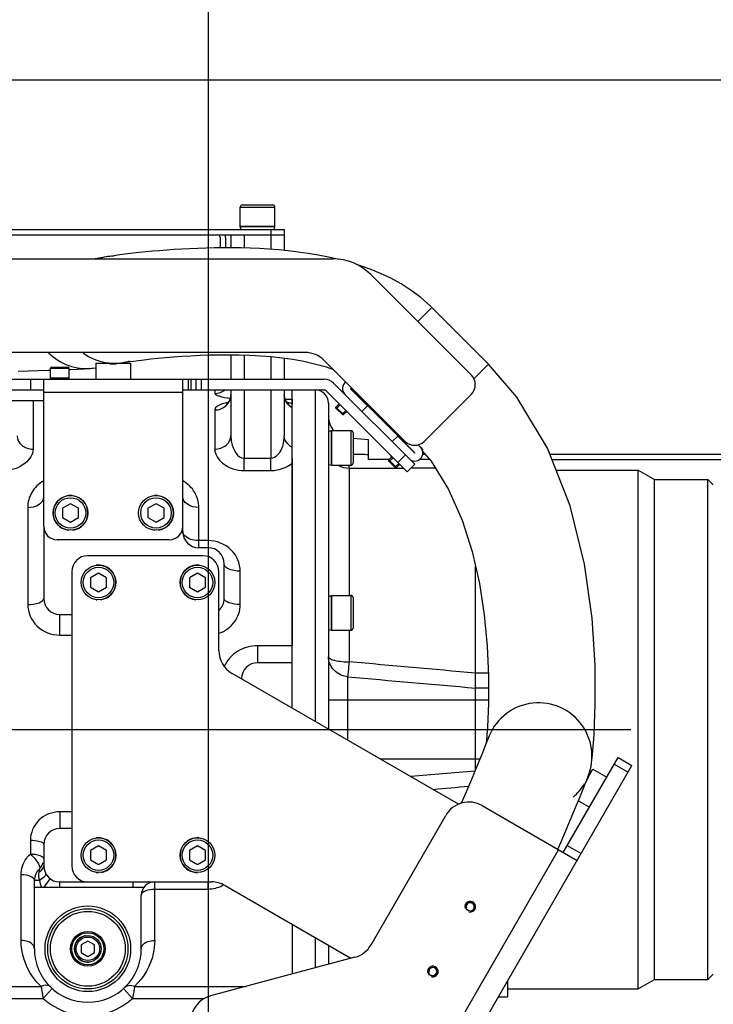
# Model space of a CAD drawing. Header units: millimetres. Extents: x 0 to 11890, y 0 to 8410.
# Tile 94 of 103: x 7365 to 7624, y 6844 to 7213. Entities that reach past the tile are written whole.
import ezdxf

# ---------------------------------------------------------------- set-up
doc = ezdxf.new("R2010")
doc.units = ezdxf.units.MM
doc.header["$LTSCALE"] = 653.95
doc.linetypes.add('CENTER', pattern=[0.6, 0.375, -0.075, 0.075, -0.075])
doc.layers.get('0').update_dxf_attribs({"linetype": 'CONTINUOUS'})
for name, color, linetype in [('304103000002DXF_CONTINUOUS_LINE', 7, 'CONTINUOUS'), ('304103000008_DXF_AXIS', 7, 'CONTINUOUS'), ('304103000008DXF_CONTINUOUS_LINE', 7, 'CONTINUOUS'), ('304103000009DXF_CONTINUOUS_LINE', 7, 'CONTINUOUS'), ('304104000040DXF_CONTINUOUS_LINE', 7, 'CONTINUOUS'), ('304104000045DXF_CONTINUOUS_LINE', 7, 'CONTINUOUS'), ('304105000021DXF_CONTINUOUS_LINE', 7, 'CONTINUOUS'), ('304105000043DXF_CONTINUOUS_LINE', 7, 'CONTINUOUS'), ('304105000044DXF_CONTINUOUS_LINE', 7, 'CONTINUOUS'), ('304105000045DXF_CONTINUOUS_LINE', 7, 'CONTINUOUS'), ('304105000047DXF_CONTINUOUS_LINE', 7, 'CONTINUOUS'), ('304105000048DXF_CONTINUOUS_LINE', 7, 'CONTINUOUS'), ('501023000016DXF_CONTINUOUS_LINE', 7, 'CONTINUOUS'), ('501023000020DXF_CONTINUOUS_LINE', 7, 'CONTINUOUS'), ('501023000044DXF_CONTINUOUS_LINE', 7, 'CONTINUOUS'), ('501023000047DXF_CONTINUOUS_LINE', 7, 'CONTINUOUS'), ('501023000231DXF_CONTINUOUS_LINE', 7, 'CONTINUOUS'), ('501025000001DXF_CONTINUOUS_LINE', 7, 'CONTINUOUS'), ('504001000007DXF_CONTINUOUS_LINE', 7, 'CONTINUOUS'), ('604006000001DXF_CONTINUOUS_LINE', 7, 'CONTINUOUS'), ('604006000004DXF_CONTINUOUS_LINE', 7, 'CONTINUOUS'), ('604006000006DXF_CONTINUOUS_LINE', 7, 'CONTINUOUS'), ('R50-1TANHUANDXF_CONTINUOUS_LINE', 7, 'CONTINUOUS'), ('运动范围_DXF_BALLOON', 7, 'CONTINUOUS'), ('运动范围_DXF_DIMENSION', 7, 'CONTINUOUS')]:
    doc.layers.add(name, color=color, linetype=linetype)
doc.styles.get("Standard").update_dxf_attribs({"font": 'txt', "width": 0.7})
doc.dimstyles.new('DIMSTYLE_1', dxfattribs={"dimtxt": 100, "dimasz": 60, "dimexe": 2, "dimexo": 0.2, "dimgap": 2.5, "dimtad": 0, "dimtih": 1, "dimtoh": 1, "dimdec": 1, "dimdsep": 46, "dimtxsty": 'Standard', "dimblk": '_FILLED', "dimblk1": '_FILLED', "dimblk2": '_FILLED', "dimcen": 0.09, "dimclrt": 5, "dimazin": 2, "dimtp": 0.1, "dimtm": 0.1, "dimtfac": 1, "dimtdec": 1, "dimtofl": 0, "dimtmove": 0, "dimatfit": 3, "dimldrblk": '_FILLED', "dimfxl": 0, "dimtolj": 1, "dimarcsym": 0})
doc.dimstyles.new('DIMSTYLE_4', dxfattribs={"dimtxt": 100, "dimasz": 60, "dimexe": 2, "dimexo": 0.2, "dimgap": 2.5, "dimtad": 1, "dimdsep": 46, "dimtxsty": 'Standard', "dimblk": '_FILLED', "dimblk1": '_FILLED', "dimblk2": '_FILLED', "dimcen": 0.09, "dimclrt": 5, "dimazin": 2, "dimtp": 0.01, "dimtm": 0.01, "dimtfac": 1, "dimtofl": 0, "dimtmove": 0, "dimatfit": 3, "dimldrblk": '_FILLED', "dimfxl": 0, "dimtolj": 1, "dimarcsym": 0})
doc.dimstyles.new('DIMSTYLE_7', dxfattribs={"dimtxt": 100, "dimasz": 60, "dimexe": 2, "dimexo": 0.2, "dimgap": 2.5, "dimtad": 0, "dimtih": 1, "dimtoh": 1, "dimdec": 1, "dimdsep": 46, "dimtxsty": 'Standard', "dimblk": '_FILLED', "dimblk1": '_FILLED', "dimblk2": '_FILLED', "dimcen": 0.09, "dimclrt": 5, "dimazin": 2, "dimtp": 0.01, "dimtm": 0.01, "dimtfac": 1, "dimtofl": 0, "dimtmove": 0, "dimatfit": 3, "dimldrblk": '_FILLED', "dimfxl": 0, "dimtolj": 1, "dimarcsym": 0})

# ---------------------------------------------------------------- blocks, each defined once
blk = doc.blocks.new('*D18')
at = {"layer": '运动范围_DXF_DIMENSION', "color": 2, "linetype": 'Continuous', "transparency": 16777216}
blk.add_line((7257.5, 7734.59), (9194.47, 7734.59), dxfattribs=at)
blk = doc.blocks.new('_FILLED')
at = {"color": 0, "linetype": 'ByBlock'}
blk.add_solid([(0, 0), (-1, 0.1167), (-1, -0.1167)], dxfattribs=at)
blk = doc.blocks.new('*D19')
at = {"layer": '运动范围_DXF_DIMENSION', "color": 2, "linetype": 'Continuous', "transparency": 16777216}
for p, q in [((7257.5, 7734.59), (9802.48, 7734.59)), ((9782.48, 7734.59), (9782.48, 5994.44)), ((9782.48, 4254.29), (9782.48, 5994.44)), ((7872.68, 4254.29), (9802.48, 4254.29))]:
    blk.add_line(p, q, dxfattribs=at)
at = {"layer": '运动范围_DXF_DIMENSION', "color": 2, "linetype": 'Continuous', "transparency": 16777216, "xscale": 60, "yscale": 60, "zscale": 60}
for p, rotation in [((9782.48, 7734.59), 90), ((9782.48, 4254.29), 270)]:
    blk.add_blockref('_FILLED', p, dxfattribs=dict(at, rotation=rotation))
blk = doc.blocks.new('*D23')
at = {"layer": '运动范围_DXF_DIMENSION', "color": 2, "linetype": 'Continuous', "transparency": 16777216}
for p, q in [((7255.32, 6894.23), (7255.32, 7210.21)), ((8230.32, 7091.8), (8230.32, 7210.21)), ((7255.32, 7190.21), (7742.82, 7190.21)), ((8230.32, 7190.21), (7742.82, 7190.21))]:
    blk.add_line(p, q, dxfattribs=at)
at = {"layer": '运动范围_DXF_DIMENSION', "color": 2, "linetype": 'Continuous', "transparency": 16777216, "xscale": 60, "yscale": 60, "zscale": 60, "rotation": 180}
blk.add_blockref('_FILLED', (7255.32, 7190.21), dxfattribs=at)
at = {"layer": '运动范围_DXF_DIMENSION', "color": 2, "linetype": 'Continuous', "transparency": 16777216, "xscale": 60, "yscale": 60, "zscale": 60}
blk.add_blockref('_FILLED', (8230.32, 7190.21), dxfattribs=at)
blk = doc.blocks.new('*D38')
at = {"layer": '运动范围_DXF_BALLOON', "color": 2, "linetype": 'Continuous', "transparency": 16777216}
for p, q in [((7550.19, 7623.04), (7550.19, 7814.98)), ((7435.5, 7478.04), (7550.19, 7623.04)), ((7435.5, 5534.64), (7435.5, 7478.04))]:
    blk.add_line(p, q, dxfattribs=at)

msp = doc.modelspace()

# ---------------------------------------------------------------- linework, layer by layer
at = {"color": 2, "linetype": 'Continuous'}
msp.add_arc((7255.496, 5867.233), 1867.359, 315.002639, 180, dxfattribs=at)
at = {"layer": '304103000002DXF_CONTINUOUS_LINE', "color": 7, "linetype": 'Continuous'}
msp.add_arc((7255.316, 6737.233), 125, 18.76944, 185.8993, dxfattribs=at)
at = {"layer": '304103000008_DXF_AXIS', "color": 7, "linetype": 'CENTER'}
msp.add_line((6955.886, 6947.233), (8496.581, 6947.233), dxfattribs=at)
at = {"layer": '304103000008DXF_CONTINUOUS_LINE', "color": 7, "linetype": 'Continuous'}
for p, q in [((7443.816, 7132.233), (7443.816, 7127.391)), ((7448.816, 7132.233), (7463.816, 7132.233)), ((7463.816, 7132.233), (7463.816, 7126.395)), ((7443.816, 7087.389), (7443.816, 7078.233)), ((7463.816, 7086.141), (7463.816, 7078.233)), ((7443.816, 7074.233), (7443.816, 7057.069)), ((7463.816, 7074.233), (7463.816, 7057.069)), ((7466.816, 6955.185), (7466.816, 7074.233)), ((7373.816, 7023.233), (7373.816, 6996.233)), ((7425.816, 7021.233), (7425.816, 7023.233)), ((7435.316, 7015.233), (7431.816, 7015.233)), ((7441.316, 6996.233), (7441.316, 7009.233)), ((7379.816, 6990.233), (7384.316, 6990.233)), ((7466.816, 6972.233), (7453.816, 6972.233)), ((7384.316, 6910.233), (7379.816, 6910.233)), ((7373.816, 6904.233), (7373.816, 6896.233)), ((7370.316, 6865.233), (7370.316, 6890.789)), ((7379.816, 6890.233), (7390.316, 6890.233)), ((7370.316, 6888.233), (7411.316, 6888.233)), ((7410.316, 6865.233), (7410.316, 6885.233)), ((7466.816, 6874.356), (7466.816, 6855.809))]:
    msp.add_line(p, q, dxfattribs=at)
at = {"layer": '304103000008DXF_CONTINUOUS_LINE', "color": 9, "linetype": 'Continuous'}
for p, q in [((7448.816, 7132.233), (7448.816, 7127.31)), ((7458.816, 7132.233), (7458.816, 7126.826)), ((7448.817, 7087.286), (7448.817, 7078.233)), ((7458.817, 7086.696), (7458.817, 7078.233)), ((7437.816, 7074.233), (7437.816, 7072.93)), ((7448.817, 7074.233), (7448.817, 7048.688)), ((7458.817, 7074.233), (7458.817, 7048.688)), ((7369.816, 7070.233), (7369.816, 7052.115)), ((7464.172, 7070.735), (7466.816, 7070.735)), ((7437.816, 7066.743), (7437.816, 7052.115)), ((7448.816, 7044.111), (7448.816, 7048.688)), ((7448.817, 7048.688), (7458.817, 7048.688)), ((7458.816, 7044.111), (7458.816, 7048.688)), ((7448.816, 7044.111), (7458.816, 7044.111)), ((7367.816, 7030.308), (7367.816, 6994.023)), ((7431.816, 7015.233), (7431.816, 7030.308)), ((7435.316, 7017.895), (7431.816, 7017.895)), ((7435.316, 7017.895), (7435.316, 7015.233)), ((7447.316, 6994.023), (7447.316, 7006.436)), ((7379.816, 6982.564), (7379.816, 6990.233)), ((7379.816, 6982.564), (7384.316, 6982.564)), ((7453.816, 6978.535), (7453.816, 6972.233)), ((7466.816, 6978.535), (7453.816, 6978.535)), ((7379.816, 6916.445), (7379.816, 6910.233)), ((7384.316, 6916.445), (7379.816, 6916.445)), ((7368.816, 6905.862), (7368.817, 6900.669)), ((7365.316, 6868.339), (7365.316, 6892.927)), ((7372.17, 6890.789), (7370.316, 6890.789)), ((7373.957, 6888.233), (7376.271, 6891.393)), ((7379.816, 6888.233), (7379.816, 6890.233)), ((7407.316, 6888.233), (7407.316, 6890.233)), ((7415.316, 6868.339), (7415.316, 6890.233)), ((7435.316, 6887.582), (7435.316, 6890.233)), ((7415.316, 6887.582), (7435.316, 6887.582)), ((7357.315, 6851.173), (7372.804, 6851.173)), ((7376.951, 6850.355), (7373.61, 6846.635)), ((7403.682, 6850.355), (7407.023, 6846.635)), ((7407.828, 6851.173), (7449.52, 6851.174)), ((7357.316, 6846.635), (7373.61, 6846.635)), ((7407.023, 6846.635), (7433.88, 6846.635))]:
    msp.add_line(p, q, dxfattribs=at)
at = {"layer": '304103000008DXF_CONTINUOUS_LINE', "color": 7, "linetype": 'Continuous'}
for points in [[(7443.816, 7072.372), (7443.76, 7071.67), (7443.333, 7070.342), (7442.695, 7069.417), (7442.219, 7069.002), (7442.134, 7068.949)], [(7465.412, 7069.002), (7464.925, 7069.431), (7464.293, 7070.357), (7463.872, 7071.677), (7463.816, 7072.365)], [(7465.326, 7069.023), (7465.469, 7068.964), (7465.404, 7069.008)]]:
    msp.add_lwpolyline(points, dxfattribs=at)
msp.add_circle((7390.316, 6865.233), 16, dxfattribs=at)
at = {"layer": '304103000008DXF_CONTINUOUS_LINE', "color": 9, "linetype": 'Continuous'}
for centre, radius, start, end in [((7460.991, 7047.484), 22.397, 79.32185, 80.02514), ((7445.231, 6974.03), 8.214, 287.81416, 288.3494), ((7435.426, 6898.704), 11.1, 297.65893, 300.45974), ((7666.764, 6901.007), 298.154, 189.62159, 190.50734), ((7390.316, 6865.233), 25, 228.06714, 311.93286)]:
    msp.add_arc(centre, radius, start, end, dxfattribs=at)
at = {"layer": '304103000008DXF_CONTINUOUS_LINE', "color": 7, "linetype": 'Continuous'}
for centre, radius, start, end in [((7431.816, 7021.233), 6, 180, 270), ((7435.316, 7009.233), 6, 0, 90), ((7379.816, 6996.233), 6, 180, 270), ((7435.316, 6996.233), 6, 312.39834, 360), ((7453.817, 6966.233), 6.001, 90.00662, 179.99338), ((7379.816, 6904.233), 6, 90, 180), ((7368.816, 6898.835), 5, 312.98744, 344.33038), ((7376.316, 6890.789), 6, 132.98607, 180), ((7379.816, 6896.233), 6, 180, 270), ((7415.316, 6885.233), 5, 90, 180), ((7390.316, 6865.233), 20, 180, 360)]:
    msp.add_arc(centre, radius, start, end, dxfattribs=at)
at = {"layer": '304103000008DXF_CONTINUOUS_LINE', "color": 9, "linetype": 'Continuous'}
for points in [[(7437.816, 7072.93), (7439.12, 7072.93), (7440.488, 7073.396), (7441.518, 7074.195)], [(7466.816, 7067.5), (7465.142, 7068.41), (7463.825, 7070.46), (7463.816, 7072.365)], [(7466.816, 7069.095), (7466.266, 7069.258), (7465.705, 7069.386), (7465.14, 7069.493)], [(7371.987, 6893.932), (7371.791, 6892.901), (7371.857, 6891.791), (7372.17, 6890.789)], [(7372.17, 6890.789), (7372.355, 6889.92), (7372.595, 6889.059), (7372.923, 6888.233)], [(7410.316, 6885.233), (7410.316, 6885.793), (7410.801, 6886.31), (7411.271, 6886.613)], [(7435.316, 6887.582), (7437.123, 6887.581), (7438.979, 6888.034), (7440.579, 6888.872)]]:
    msp.add_open_spline(points, degree=3, dxfattribs=at)
for points, knots in [([(7437.816, 7072.93), (7437.817, 7072.726), (7438.448, 7072.294), (7440.267, 7071.656), (7442.179, 7071.306), (7443.6, 7071.121)], [0, 0, 0, 0, 0.0989968, 0.3040985, 1, 1, 1, 1]), ([(7437.816, 7066.743), (7439.331, 7066.743), (7442.438, 7067.859), (7443.811, 7070.92), (7443.816, 7072.372)], [0, 0, 0, 0, 0.5107142, 1, 1, 1, 1]), ([(7442.729, 7069.536), (7442.035, 7069.412), (7440.31, 7069.048), (7437.815, 7067.966), (7437.816, 7066.743)], [0, 0, 0, 0, 0.3655521, 1, 1, 1, 1]), ([(7363.816, 7057.07), (7363.816, 7055.763), (7365.378, 7052.943), (7368.322, 7052.115), (7369.816, 7052.115)], [0, 0, 0, 0, 0.4664291, 1, 1, 1, 1]), ([(7437.816, 7052.115), (7439.311, 7052.115), (7442.255, 7052.943), (7443.816, 7055.763), (7443.816, 7057.07)], [0, 0, 0, 0, 0.5335714, 1, 1, 1, 1]), ([(7443.816, 7057.068), (7443.816, 7056.239), (7444.109, 7053.06), (7446.293, 7048.689), (7448.817, 7048.688)], [0, 0, 0, 0, 0.2473488, 1, 1, 1, 1]), ([(7458.817, 7048.688), (7459.752, 7048.688), (7462.994, 7050.756), (7463.818, 7054.551), (7463.816, 7057.069)], [0, 0, 0, 0, 0.2708197, 1, 1, 1, 1]), ([(7466.816, 7052.788), (7466.374, 7052.999), (7464.838, 7053.93), (7463.816, 7055.771), (7463.816, 7057.078)], [0, 0, 0, 0, 0.2728702, 1, 1, 1, 1]), ([(7369.816, 7052.115), (7369.817, 7050.11), (7366.65, 7045.535), (7361.658, 7044.112), (7358.816, 7044.111)], [0, 0, 0, 0, 0.4135641, 1, 1, 1, 1]), ([(7437.816, 7052.115), (7437.816, 7050.11), (7440.984, 7045.535), (7445.975, 7044.113), (7448.816, 7044.111)], [0, 0, 0, 0, 0.4135883, 1, 1, 1, 1]), ([(7458.816, 7044.111), (7459.593, 7044.111), (7462.431, 7044.352), (7465.202, 7045.517), (7466.816, 7046.81)], [0, 0, 0, 0, 0.2728515, 1, 1, 1, 1]), ([(7373.816, 7040.232), (7371.991, 7039.226), (7368.92, 7036.307), (7367.816, 7032.232), (7367.816, 7030.308)], [0, 0, 0, 0, 0.5201505, 1, 1, 1, 1]), ([(7431.816, 7030.308), (7431.817, 7032.232), (7430.713, 7036.306), (7427.643, 7039.226), (7425.818, 7040.232)], [0, 0, 0, 0, 0.4798529, 1, 1, 1, 1]), ([(7367.816, 7030.308), (7369.282, 7030.308), (7371.921, 7030.763), (7373.816, 7033.138), (7373.816, 7034.233)], [0, 0, 0, 0, 0.5723096, 1, 1, 1, 1]), ([(7431.816, 7030.308), (7430.351, 7030.308), (7427.712, 7030.763), (7425.816, 7033.138), (7425.816, 7034.233)], [0, 0, 0, 0, 0.5723102, 1, 1, 1, 1]), ([(7431.816, 7017.895), (7431.046, 7017.895), (7428.816, 7018.06), (7425.816, 7019.627), (7425.816, 7021.233)], [0, 0, 0, 0, 0.3240392, 1, 1, 1, 1]), ([(7447.316, 7006.436), (7447.317, 7009.304), (7444.715, 7015.494), (7438.434, 7017.896), (7435.316, 7017.895)], [0, 0, 0, 0, 0.4790965, 1, 1, 1, 1]), ([(7447.316, 7006.436), (7446.548, 7006.436), (7444.47, 7006.582), (7441.316, 7007.728), (7441.316, 7009.233)], [0, 0, 0, 0, 0.3380077, 1, 1, 1, 1]), ([(7367.816, 6994.023), (7369.247, 6994.023), (7371.226, 6994.137), (7373.816, 6995.449), (7373.816, 6996.233)], [0, 0, 0, 0, 0.6459915, 1, 1, 1, 1]), ([(7367.816, 6994.023), (7367.816, 6991.096), (7370.491, 6984.899), (7376.757, 6982.564), (7379.816, 6982.564)], [0, 0, 0, 0, 0.4889083, 1, 1, 1, 1]), ([(7439.345, 6983.229), (7441.613, 6984.001), (7445.73, 6986.909), (7447.317, 6991.719), (7447.316, 6994.023)], [0, 0, 0, 0, 0.5097661, 1, 1, 1, 1]), ([(7447.316, 6994.023), (7445.886, 6994.023), (7443.907, 6994.137), (7441.316, 6995.449), (7441.316, 6996.233)], [0, 0, 0, 0, 0.6459913, 1, 1, 1, 1]), ([(7453.816, 6978.535), (7451.259, 6978.535), (7446.065, 6977.199), (7442.398, 6973.164), (7441.377, 6970.855)], [0, 0, 0, 0, 0.5031844, 1, 1, 1, 1]), ([(7379.816, 6916.445), (7377.016, 6916.446), (7371.256, 6914.276), (7368.816, 6908.568), (7368.816, 6905.862)], [0, 0, 0, 0, 0.50858, 1, 1, 1, 1]), ([(7368.816, 6905.862), (7370.006, 6905.862), (7371.562, 6905.769), (7373.816, 6904.854), (7373.816, 6904.233)], [0, 0, 0, 0, 0.6569305, 1, 1, 1, 1]), ([(7365.316, 6892.927), (7365.317, 6895.059), (7366.309, 6898.036), (7368.26, 6900.169), (7368.817, 6900.669)], [0, 0, 0, 0, 0.740236, 1, 1, 1, 1]), ([(7368.817, 6900.669), (7369.884, 6899.678), (7371.205, 6898.101), (7372.27, 6896.295), (7372.416, 6895.355), (7372.225, 6895.178)], [0, 0, 0, 0, 0.6546742, 0.8830489, 1, 1, 1, 1]), ([(7368.817, 6900.669), (7370.009, 6900.669), (7371.654, 6900.574), (7373.816, 6899.488), (7373.816, 6898.836)], [0, 0, 0, 0, 0.6464062, 1, 1, 1, 1]), ([(7371.987, 6893.932), (7372.257, 6894.064), (7373.117, 6894.557), (7373.816, 6895.528), (7373.816, 6896.233)], [0, 0, 0, 0, 0.2988378, 1, 1, 1, 1]), ([(7372.225, 6895.178), (7372.207, 6895.149), (7372.211, 6894.701), (7372.059, 6894.314), (7371.987, 6893.932)], [0, 0, 0, 0, 0.0806458, 1, 1, 1, 1]), ([(7370.316, 6890.789), (7370.316, 6891.491), (7368.288, 6892.808), (7366.513, 6892.927), (7365.316, 6892.927)], [0, 0, 0, 0, 0.369566, 1, 1, 1, 1]), ([(7372.17, 6890.789), (7372.848, 6891.242), (7373.589, 6891.816), (7374.782, 6892.949), (7374.603, 6893.264)], [0, 0, 0, 0, 0.6925441, 1, 1, 1, 1]), ([(7411.271, 6886.613), (7411.522, 6886.775), (7412.785, 6887.39), (7414.218, 6887.582), (7415.316, 6887.582)], [0, 0, 0, 0, 0.213576, 1, 1, 1, 1]), ([(7372.804, 6851.173), (7371.628, 6852.283), (7367.439, 6857.069), (7365.317, 6863.615), (7365.316, 6868.339)], [0, 0, 0, 0, 0.2550422, 1, 1, 1, 1]), ([(7370.316, 6865.233), (7370.316, 6865.649), (7369.542, 6867.731), (7366.984, 6868.339), (7365.316, 6868.339)], [0, 0, 0, 0, 0.1997059, 1, 1, 1, 1]), ([(7415.316, 6868.339), (7415.316, 6866.717), (7414.67, 6860.378), (7411.261, 6854.414), (7407.828, 6851.173)], [0, 0, 0, 0, 0.2558266, 1, 1, 1, 1]), ([(7410.316, 6865.233), (7410.316, 6865.649), (7411.091, 6867.731), (7413.649, 6868.339), (7415.316, 6868.339)], [0, 0, 0, 0, 0.1997055, 1, 1, 1, 1]), ([(7376.307, 6850.96), (7375.704, 6851.551), (7374.253, 6851.713), (7373.135, 6851.317), (7372.804, 6851.173)], [0, 0, 0, 0, 0.7007521, 1, 1, 1, 1]), ([(7404.326, 6850.96), (7404.928, 6851.551), (7406.38, 6851.713), (7407.498, 6851.317), (7407.828, 6851.173)], [0, 0, 0, 0, 0.7007509, 1, 1, 1, 1]), ([(7407.828, 6851.173), (7407.775, 6850.859), (7407.515, 6849.345), (7407.248, 6847.831), (7407.023, 6846.635)], [0, 0, 0, 0, 0.2076798, 1, 1, 1, 1])]:
    msp.add_open_spline(points, degree=3, knots=knots, dxfattribs=at)
at = {"layer": '304103000009DXF_CONTINUOUS_LINE', "color": 9, "linetype": 'Continuous'}
for p, q in [((7475.316, 7074.233), (7475.316, 6950.278)), ((7488.177, 6997.359), (7488.177, 7044.835)), ((7505.778, 7044.907), (7505.213, 7044.905)), ((7508.478, 7044.916), (7505.778, 7044.907)), ((7488.177, 6972.516), (7488.177, 6984.359)), ((7487.619, 6943.175), (7487.619, 6966.949)), ((7535.316, 6958.233), (7480.316, 6958.233)), ((7499.642, 6936.233), (7535.316, 6936.233)), ((7475.316, 6869.449), (7475.316, 6858.086)), ((7488.177, 6861.532), (7488.177, 6862.024))]:
    msp.add_line(p, q, dxfattribs=at)
at = {"layer": '304103000009DXF_CONTINUOUS_LINE', "color": 7, "linetype": 'Continuous'}
for p, q in [((7466.816, 7070.735), (7466.816, 7069.095)), ((7480.316, 7069.233), (7480.316, 6947.391)), ((7489.516, 7056.24), (7495.316, 7055.733)), ((7495.316, 7048.233), (7495.316, 7055.733)), ((7466.816, 7048.556), (7466.816, 6978.535)), ((7503.142, 7048.233), (7495.316, 7048.233)), ((7518.232, 7048.233), (7514.383, 7048.233)), ((7535.316, 6932.086), (7535.316, 7008.344)), ((7466.816, 6874.356), (7466.816, 6855.809)), ((7480.316, 6866.562), (7480.316, 6859.426))]:
    msp.add_line(p, q, dxfattribs=at)
for centre, radius, start, end in [((7475.316, 7069.233), 5, 360, 90), ((7488.316, 7064.376), 8, 180, 221.75584)]:
    msp.add_arc(centre, radius, start, end, dxfattribs=at)
at = {"layer": '304103000009DXF_CONTINUOUS_LINE', "color": 9, "linetype": 'Continuous'}
for centre, radius, start, end in [((6401.574, -5481.593), 12501.421, 84.7967489, 85.0136535), ((9186.816, 25986.174), 19094.978, 264.8946912, 265.0383642)]:
    msp.add_arc(centre, radius, start, end, dxfattribs=at)
for points in [[(7495.316, 7050.016), (7493.383, 7050.037), (7491.45, 7050.057), (7489.516, 7050.075)], [(7488.177, 7044.835), (7486.752, 7044.859), (7485.287, 7045.277), (7484.068, 7046.016)], [(7505.213, 7044.905), (7499.534, 7044.885), (7493.856, 7044.861), (7488.177, 7044.835)], [(7520.385, 7044.953), (7517.305, 7044.944), (7514.226, 7044.935), (7511.147, 7044.925)], [(7535.158, 6931.705), (7527.147, 6931.012), (7519.137, 6930.309), (7511.128, 6929.602)], [(7532.712, 6925.916), (7528.33, 6925.517), (7523.948, 6925.122), (7519.566, 6924.729)]]:
    msp.add_open_spline(points, degree=3, dxfattribs=at)
for points, knots in [([(7487.932, 7046.006), (7487.95, 7045.88), (7488.012, 7045.487), (7488.07, 7045.085), (7488.177, 7044.835)], [0, 0, 0, 0, 0.3178452, 1, 1, 1, 1]), ([(7487.619, 6966.949), (7485.711, 6967.108), (7481.915, 6968.786), (7480.316, 6972.672), (7480.316, 6974.521)], [0, 0, 0, 0, 0.508628, 1, 1, 1, 1]), ([(7480.316, 6974.521), (7480.316, 6974.2), (7481.175, 6973.487), (7483.761, 6972.765), (7486.311, 6972.524), (7488.177, 6972.516)], [0, 0, 0, 0, 0.115128, 0.3319999, 1, 1, 1, 1]), ([(7487.619, 6966.949), (7487.747, 6967.646), (7487.851, 6969.514), (7488.049, 6971.366), (7488.177, 6972.516)], [0, 0, 0, 0, 0.3798763, 1, 1, 1, 1])]:
    msp.add_open_spline(points, degree=3, knots=knots, dxfattribs=at)
at = {"layer": '304104000040DXF_CONTINUOUS_LINE', "color": 7, "linetype": 'Continuous'}
for p, q in [((7565.513, 7044.233), (7596.254, 7044.233)), ((7596.254, 6850.233), (7596.254, 7044.233)), ((7596.254, 7044.233), (7602.316, 7040.733)), ((7602.316, 6853.733), (7602.316, 7040.733)), ((7602.316, 7040.733), (7622.316, 7040.733)), ((7622.316, 6853.733), (7622.316, 7040.733)), ((7624.316, 7038.733), (7622.316, 7040.733)), ((7535.316, 6932.086), (7535.316, 7008.344)), ((7547.316, 6853.124), (7547.316, 6847.234)), ((7596.254, 6850.233), (7602.316, 6853.733)), ((7602.316, 6853.733), (7622.316, 6853.733)), ((7624.316, 6855.733), (7622.316, 6853.733)), ((7547.316, 6850.233), (7596.254, 6850.233)), ((7543.916, 6847.233), (7547.316, 6847.233))]:
    msp.add_line(p, q, dxfattribs=at)
at = {"layer": '304104000040DXF_CONTINUOUS_LINE', "color": 9, "linetype": 'Continuous'}
for p, q in [((7540.137, 6968.291), (7535.316, 6968.291)), ((7540.173, 6962.75), (7535.316, 6962.75)), ((7540.165, 6958.233), (7535.316, 6958.233)), ((7535.316, 6936.233), (7537.019, 6936.233))]:
    msp.add_line(p, q, dxfattribs=at)
at = {"layer": '304104000045DXF_CONTINUOUS_LINE', "color": 7, "linetype": 'Continuous'}
for radius in [15, 14, 6.5, 6]:
    msp.add_circle((7390.316, 6865.233), radius, dxfattribs=at)
at = {"layer": '304105000021DXF_CONTINUOUS_LINE', "color": 7, "linetype": 'Continuous'}
for p, q in [((7393.316, 7084.233), (7393.316, 7078.233)), ((7393.316, 7084.233), (7396.462, 7084.233)), ((7393.316, 7084.233), (7396.462, 7084.233)), ((7403.171, 7084.233), (7406.316, 7084.233)), ((7403.171, 7084.233), (7406.316, 7084.233)), ((7406.316, 7084.233), (7406.316, 7078.233)), ((7494.923, 7068.298), (7488.559, 7074.662)), ((7488.63, 7074.733), (7512.672, 7050.691)), ((7492.837, 7066.212), (7494.923, 7068.298)), ((7506.237, 7056.985), (7504.151, 7054.899)), ((7512.601, 7050.621), (7506.237, 7056.985)), ((7514.758, 7052.777), (7513.836, 7053.699)), ((7577.67, 6929.698), (7579.243, 6932.422)), ((7577.67, 6929.698), (7579.243, 6932.422)), ((7579.243, 6932.422), (7584.439, 6929.422)), ((7573.819, 6920.543), (7577.939, 6918.164))]:
    msp.add_line(p, q, dxfattribs=at)
for centre, radius, start, end in [((7488.595, 7074.698), 3, 124.66409, 225), ((7488.595, 7074.698), 0.05, 45, 225), ((7512.636, 7050.656), 3, 225, 45), ((7512.636, 7050.656), 0.05, 225, 45), ((7563.767, 6933.827), 14.371, 331.59226, 333.34575), ((7562.264, 6934.58), 16.052, 333.35119, 334.79059)]:
    msp.add_arc(centre, radius, start, end, dxfattribs=at)
for points, knots in [([(7399.816, 7083.968), (7399.213, 7083.968), (7398.329, 7084.033), (7397.217, 7084.174), (7396.701, 7084.233), (7396.462, 7084.233)], [0, 0, 0, 0, 0.5381965, 0.7874374, 1, 1, 1, 1]), ([(7403.171, 7084.233), (7402.932, 7084.233), (7402.416, 7084.174), (7401.304, 7084.033), (7400.42, 7083.968), (7399.816, 7083.968)], [0, 0, 0, 0, 0.2125623, 0.4618036, 1, 1, 1, 1]), ([(7577.67, 6929.698), (7577.506, 6929.414), (7577.237, 6928.748), (7576.952, 6928.093), (7576.787, 6927.743)], [0, 0, 0, 0, 0.45912, 1, 1, 1, 1])]:
    msp.add_open_spline(points, degree=3, knots=knots, dxfattribs=at)
at = {"layer": '304105000043DXF_CONTINUOUS_LINE', "color": 7, "linetype": 'Continuous'}
for p, q in [((7503.816, 7048.907), (7503.816, 7049.576)), ((7515.59, 7050.233), (7516.522, 7050.233)), ((7563.153, 7050.233), (7629.816, 7050.233)), ((7563.94, 7048.233), (7629.816, 7048.233))]:
    msp.add_line(p, q, dxfattribs=at)
at = {"layer": '304105000044DXF_CONTINUOUS_LINE', "color": 7, "linetype": 'Continuous'}
for p, q in [((7343.816, 7134.233), (7463.816, 7134.233)), ((7463.816, 7134.233), (7463.816, 7132.233)), ((7343.816, 7132.233), (7463.816, 7132.233)), ((7439.816, 7131.233), (7439.816, 7127.382)), ((7441.816, 7131.233), (7441.816, 7127.394))]:
    msp.add_line(p, q, dxfattribs=at)
at = {"layer": '304105000044DXF_CONTINUOUS_LINE', "color": 9, "linetype": 'Continuous'}
msp.add_line((7458.816, 7134.233), (7458.816, 7132.233), dxfattribs=at)
at = {"layer": '304105000044DXF_CONTINUOUS_LINE', "color": 7, "linetype": 'Continuous'}
for radius, end in [(1, 90), (3, 19.62029)]:
    msp.add_arc((7438.816, 7131.233), radius, 0, end, dxfattribs=at)
at = {"layer": '304105000045DXF_CONTINUOUS_LINE', "color": 7, "linetype": 'Continuous'}
for p, q in [((7433.316, 7012.233), (7390.316, 7012.233)), ((7384.316, 7006.233), (7384.316, 6896.233)), ((7439.316, 6976.836), (7439.316, 7006.233)), ((7529.043, 6919.259), (7444.316, 6968.176)), ((7568.189, 6901.276), (7588.689, 6936.783)), ((7588.689, 6936.783), (7593.885, 6933.783)), ((7488.885, 6751.918), (7593.885, 6933.783)), ((7537.878, 6918.776), (7573.385, 6898.276)), ((7496.287, 6866.737), (7524.218, 6915.116)), ((7390.316, 6890.233), (7436.637, 6890.233)), ((7441.637, 6888.894), (7488.758, 6861.688)), ((7490.214, 6862.078), (7436.26, 6847.621))]:
    msp.add_line(p, q, dxfattribs=at)
at = {"layer": '304105000045DXF_CONTINUOUS_LINE', "color": 9, "linetype": 'Continuous'}
for p, q in [((7587.225, 6934.247), (7592.421, 6931.247)), ((7481.957, 6755.918), (7566.457, 6902.276)), ((7569.654, 6903.813), (7574.85, 6900.813))]:
    msp.add_line(p, q, dxfattribs=at)
at = {"layer": '304105000045DXF_CONTINUOUS_LINE', "color": 7, "linetype": 'Continuous'}
for centre in [(7533.369, 6880.966), (7519.369, 6856.717)]:
    msp.add_circle(centre, 1.65, dxfattribs=at)
for centre, radius, start, end in [((7390.316, 7006.233), 6, 90, 180), ((7433.316, 7006.233), 6, 0, 90), ((7449.316, 6976.836), 10, 180, 240), ((7532.878, 6910.116), 10, 60, 150), ((7390.316, 6896.233), 6, 180, 270), ((7436.637, 6880.233), 10, 60, 90), ((7487.626, 6871.737), 10, 285, 330), ((7438.848, 6837.962), 10, 105, 195)]:
    msp.add_arc(centre, radius, start, end, dxfattribs=at)
at = {"layer": '304105000045DXF_CONTINUOUS_LINE', "color": 2, "linetype": 'Continuous'}
for centre in [(7533.369, 6880.966), (7519.369, 6856.717)]:
    msp.add_arc(centre, 2, 255, 195, dxfattribs=at)
at = {"layer": '304105000047DXF_CONTINUOUS_LINE', "color": 7, "linetype": 'Continuous'}
for p, q in [((7355.816, 7123.233), (7482.03, 7123.233)), ((7496.172, 7117.375), (7533.799, 7079.748)), ((7471.674, 7088.233), (7355.816, 7088.233)), ((7509.05, 7054.999), (7478.745, 7085.304)), ((7360.816, 7078.233), (7478.745, 7078.233)), ((7373.816, 7023.233), (7373.816, 7078.233)), ((7425.816, 7023.233), (7425.816, 7078.233)), ((7430.816, 7074.233), (7430.816, 7078.233)), ((7360.816, 7074.233), (7373.816, 7074.233)), ((7425.816, 7074.233), (7478.745, 7074.233)), ((7509.808, 7043.585), (7479.452, 7073.94)), ((7482.281, 7076.769), (7512.636, 7046.413)), ((7533.799, 7072.677), (7516.121, 7054.999)), ((7512.636, 7046.413), (7509.808, 7043.585)), ((7420.816, 7018.233), (7378.816, 7018.233))]:
    msp.add_line(p, q, dxfattribs=at)
at = {"layer": '304105000047DXF_CONTINUOUS_LINE', "color": 9, "linetype": 'Continuous'}
for p, q in [((7368.816, 7078.233), (7368.816, 7074.233)), ((7427.816, 7078.233), (7427.816, 7074.233)), ((7428.816, 7078.233), (7428.816, 7074.233)), ((7432.816, 7074.233), (7432.816, 7078.233)), ((7425.816, 7073.233), (7373.816, 7073.233)), ((7509.101, 7049.949), (7506.272, 7047.121))]:
    msp.add_line(p, q, dxfattribs=at)
at = {"layer": '304105000047DXF_CONTINUOUS_LINE', "color": 7, "linetype": 'Continuous'}
for centre, radius, start, end in [((7482.03, 7103.233), 20, 45, 90), ((7471.674, 7078.233), 10, 45, 90), ((7478.745, 7073.233), 5, 45, 90), ((7530.264, 7076.212), 5, 315, 45), ((7478.745, 7073.233), 1, 45, 90), ((7512.586, 7058.535), 5, 225, 315), ((7378.816, 7023.233), 5, 180, 270), ((7420.816, 7023.233), 5, 270, 360)]:
    msp.add_arc(centre, radius, start, end, dxfattribs=at)
at = {"layer": '304105000048DXF_CONTINUOUS_LINE', "color": 7, "linetype": 'Continuous'}
msp.add_line((7356.874, 7070.233), (7373.816, 7070.233), dxfattribs=at)
at = {"layer": '501023000016DXF_CONTINUOUS_LINE', "color": 7, "linetype": 'Continuous'}
for p, q in [((7376.316, 7078.733), (7376.316, 7082.333)), ((7376.716, 7082.733), (7382.916, 7082.733)), ((7383.316, 7078.733), (7383.316, 7082.333)), ((7376.316, 7078.733), (7383.316, 7078.733))]:
    msp.add_line(p, q, dxfattribs=at)
at = {"layer": '501023000016DXF_CONTINUOUS_LINE', "color": 9, "linetype": 'Continuous'}
msp.add_line((7376.316, 7082.333), (7383.316, 7082.333), dxfattribs=at)
at = {"layer": '501023000016DXF_CONTINUOUS_LINE', "color": 7, "linetype": 'Continuous'}
for centre, start, end in [((7376.716, 7082.333), 90, 180), ((7382.916, 7082.333), 0, 90)]:
    msp.add_arc(centre, 0.4, start, end, dxfattribs=at)
at = {"layer": '501023000020DXF_CONTINUOUS_LINE', "color": 7, "linetype": 'Continuous'}
msp.add_line((7507.688, 7055.533), (7507.83, 7055.533), dxfattribs=at)
at = {"layer": '501023000020DXF_CONTINUOUS_LINE', "color": 9, "linetype": 'Continuous'}
msp.add_line((7508.088, 7055.133), (7508.23, 7055.133), dxfattribs=at)
at = {"layer": '501023000044DXF_CONTINUOUS_LINE', "color": 7, "linetype": 'Continuous'}
for p, q in [((7390.316, 6868.12), (7387.816, 6866.677)), ((7392.816, 6866.677), (7390.316, 6868.12)), ((7387.816, 6866.677), (7387.816, 6863.79)), ((7392.816, 6863.79), (7392.816, 6866.677)), ((7387.816, 6863.79), (7390.316, 6862.347)), ((7390.316, 6862.347), (7392.816, 6863.79))]:
    msp.add_line(p, q, dxfattribs=at)
msp.add_circle((7390.316, 6865.233), 5, dxfattribs=at)
at = {"layer": '501023000044DXF_CONTINUOUS_LINE', "color": 9, "linetype": 'Continuous'}
msp.add_circle((7390.316, 6865.233), 4.4, dxfattribs=at)
at = {"layer": '501023000047DXF_CONTINUOUS_LINE', "color": 7, "linetype": 'Continuous'}
for p, q in [((7481.516, 7059.056), (7481.516, 7046.056)), ((7481.516, 7059.056), (7488.716, 7059.056)), ((7489.516, 7058.256), (7489.516, 7046.856)), ((7481.516, 7046.056), (7488.716, 7046.056)), ((7481.516, 6997.359), (7481.516, 6984.359)), ((7481.516, 6997.359), (7488.716, 6997.359)), ((7489.516, 6996.559), (7489.516, 6985.159)), ((7481.516, 6984.359), (7488.716, 6984.359))]:
    msp.add_line(p, q, dxfattribs=at)
at = {"layer": '501023000047DXF_CONTINUOUS_LINE', "color": 9, "linetype": 'Continuous'}
for p, q in [((7488.716, 7059.056), (7488.716, 7046.056)), ((7488.716, 6997.359), (7488.716, 6984.359))]:
    msp.add_line(p, q, dxfattribs=at)
at = {"layer": '501023000047DXF_CONTINUOUS_LINE', "color": 7, "linetype": 'Continuous'}
for centre, start, end in [((7488.716, 7058.256), 360, 90), ((7488.716, 7046.856), 270, 0), ((7488.716, 6996.559), 360, 90), ((7488.716, 6985.159), 270, 0)]:
    msp.add_arc(centre, 0.8, start, end, dxfattribs=at)
at = {"layer": '501023000231DXF_CONTINUOUS_LINE', "color": 7, "linetype": 'Continuous'}
for p, q in [((7447.316, 7135.433), (7447.316, 7142.633)), ((7448.116, 7143.433), (7459.516, 7143.433)), ((7460.316, 7135.433), (7460.316, 7142.633)), ((7447.316, 7135.433), (7460.316, 7135.433)), ((7383.816, 7031.697), (7380.816, 7029.965)), ((7380.816, 7029.965), (7380.816, 7026.501)), ((7386.816, 7029.965), (7383.816, 7031.697)), ((7386.816, 7026.501), (7386.816, 7029.965)), ((7415.816, 7031.697), (7412.816, 7029.965)), ((7412.816, 7029.965), (7412.816, 7026.501)), ((7418.816, 7029.965), (7415.816, 7031.697)), ((7418.816, 7026.501), (7418.816, 7029.965)), ((7380.816, 7026.501), (7383.816, 7024.769)), ((7383.816, 7024.769), (7386.816, 7026.501)), ((7412.816, 7026.501), (7415.816, 7024.769)), ((7415.816, 7024.769), (7418.816, 7026.501)), ((7394.316, 7005.697), (7391.316, 7003.965)), ((7391.316, 7003.965), (7391.316, 7000.501)), ((7397.316, 7003.965), (7394.316, 7005.697)), ((7397.316, 7000.501), (7397.316, 7003.965)), ((7431.316, 7005.697), (7428.316, 7003.965)), ((7428.316, 7003.965), (7428.316, 7000.501)), ((7434.316, 7003.965), (7431.316, 7005.697)), ((7434.316, 7000.501), (7434.316, 7003.965)), ((7391.316, 7000.501), (7394.316, 6998.769)), ((7394.316, 6998.769), (7397.316, 7000.501)), ((7428.316, 7000.501), (7431.316, 6998.769)), ((7431.316, 6998.769), (7434.316, 7000.501)), ((7394.316, 6903.697), (7391.316, 6901.965)), ((7391.316, 6901.965), (7391.316, 6898.501)), ((7397.316, 6901.965), (7394.316, 6903.697)), ((7397.316, 6898.501), (7397.316, 6901.965)), ((7431.316, 6903.697), (7428.316, 6901.965)), ((7428.316, 6901.965), (7428.316, 6898.501)), ((7434.316, 6901.965), (7431.316, 6903.697)), ((7434.316, 6898.501), (7434.316, 6901.965)), ((7391.316, 6898.501), (7394.316, 6896.769)), ((7394.316, 6896.769), (7397.316, 6898.501)), ((7428.316, 6898.501), (7431.316, 6896.769)), ((7431.316, 6896.769), (7434.316, 6898.501))]:
    msp.add_line(p, q, dxfattribs=at)
at = {"layer": '501023000231DXF_CONTINUOUS_LINE', "color": 9, "linetype": 'Continuous'}
msp.add_line((7447.316, 7142.633), (7460.316, 7142.633), dxfattribs=at)
at = {"layer": '501023000231DXF_CONTINUOUS_LINE', "color": 7, "linetype": 'Continuous'}
for centre in [(7383.816, 7028.233), (7415.816, 7028.233), (7394.316, 7002.233), (7431.316, 7002.233), (7394.316, 6900.233), (7431.316, 6900.233)]:
    msp.add_circle(centre, 6.5, dxfattribs=at)
at = {"layer": '501023000231DXF_CONTINUOUS_LINE', "color": 9, "linetype": 'Continuous'}
for centre in [(7383.816, 7028.233), (7415.816, 7028.233), (7394.316, 7002.233), (7431.316, 7002.233), (7394.316, 6900.233), (7431.316, 6900.233)]:
    msp.add_circle(centre, 5.7, dxfattribs=at)
at = {"layer": '501023000231DXF_CONTINUOUS_LINE', "color": 7, "linetype": 'Continuous'}
for centre, start, end in [((7448.116, 7142.633), 90, 180), ((7459.516, 7142.633), 0, 90)]:
    msp.add_arc(centre, 0.8, start, end, dxfattribs=at)
at = {"layer": '501025000001DXF_CONTINUOUS_LINE', "color": 7, "linetype": 'Continuous'}
for p, q in [((7396.462, 7084.233), (7403.171, 7084.233)), ((7398.837, 7084.003), (7400.796, 7084.003)), ((7489.266, 7073.955), (7489.337, 7074.026)), ((7492.095, 7071.127), (7492.165, 7071.198)), ((7483.15, 7067.839), (7484.352, 7069.041)), ((7483.15, 7067.415), (7483.15, 7067.839)), ((7485.978, 7065.01), (7483.15, 7067.839)), ((7485.554, 7065.01), (7483.15, 7067.415)), ((7485.554, 7065.01), (7485.978, 7065.01)), ((7485.978, 7065.01), (7487.18, 7066.212)), ((7509.065, 7054.156), (7509.136, 7054.227)), ((7514.758, 7052.777), (7515.641, 7051.894)), ((7515.409, 7051.801), (7515.479, 7051.731)), ((7502.949, 7048.04), (7504.151, 7049.242)), ((7511.894, 7051.328), (7511.964, 7051.399)), ((7515.442, 7051.731), (7515.479, 7051.731)), ((7502.949, 7047.616), (7502.949, 7048.04)), ((7505.777, 7045.211), (7502.949, 7048.04)), ((7505.353, 7045.211), (7502.949, 7047.616)), ((7505.353, 7045.211), (7505.777, 7045.211)), ((7505.777, 7045.211), (7506.979, 7046.413)), ((7576.477, 6927.171), (7576.682, 6927.526)), ((7577.01, 6928.555), (7577.67, 6929.698))]:
    msp.add_line(p, q, dxfattribs=at)
at = {"layer": '501025000001DXF_CONTINUOUS_LINE', "color": 2, "linetype": 'Continuous'}
for p, q in [((7489.62, 7073.602), (7489.691, 7073.672)), ((7491.741, 7071.48), (7491.812, 7071.551)), ((7483.291, 7067.273), (7484.705, 7068.687)), ((7485.413, 7065.152), (7486.827, 7066.566)), ((7509.419, 7053.803), (7509.49, 7053.873)), ((7503.09, 7047.474), (7504.504, 7048.888)), ((7511.54, 7051.681), (7511.611, 7051.752)), ((7505.212, 7045.353), (7506.626, 7046.767))]:
    msp.add_line(p, q, dxfattribs=at)
at = {"layer": '501025000001DXF_CONTINUOUS_LINE', "color": 7, "linetype": 'Continuous'}
for centre in [(7533.369, 6880.966), (7519.369, 6856.717)]:
    msp.add_circle(centre, 1.7, dxfattribs=at)
at = {"layer": '501025000001DXF_CONTINUOUS_LINE', "color": 2, "linetype": 'Continuous'}
for centre in [(7533.369, 6880.966), (7519.369, 6856.717)]:
    msp.add_arc(centre, 1.5, 255, 195, dxfattribs=at)
at = {"layer": '504001000007DXF_CONTINUOUS_LINE', "color": 7, "linetype": 'Continuous'}
msp.add_line((7512.188, 7051.033), (7512.33, 7051.033), dxfattribs=at)
at = {"layer": '604006000001DXF_CONTINUOUS_LINE', "color": 7, "linetype": 'Continuous'}
for p, q in [((7376.316, 7078.683), (7376.42, 7078.733)), ((7376.535, 7078.233), (7376.316, 7078.683)), ((7376.316, 7078.683), (7383.316, 7078.683)), ((7383.098, 7078.233), (7383.316, 7078.683)), ((7383.316, 7078.683), (7383.213, 7078.733)), ((7512.127, 7051.094), (7512.174, 7051.189))]:
    msp.add_line(p, q, dxfattribs=at)
at = {"layer": '604006000004DXF_CONTINUOUS_LINE', "color": 7, "linetype": 'Continuous'}
for p, q in [((7447.316, 7135.391), (7447.472, 7135.433)), ((7447.633, 7134.233), (7447.316, 7135.391)), ((7447.316, 7135.391), (7460.316, 7135.391)), ((7460, 7134.233), (7460.316, 7135.391)), ((7460.316, 7135.391), (7460.161, 7135.433)), ((7480.316, 7058.739), (7481.474, 7059.056)), ((7481.474, 7046.056), (7481.474, 7059.056)), ((7481.474, 7059.056), (7481.516, 7058.9)), ((7480.316, 7046.372), (7481.474, 7046.056)), ((7481.474, 7046.056), (7481.516, 7046.211)), ((7480.316, 6997.043), (7481.474, 6997.359)), ((7481.474, 6984.359), (7481.474, 6997.359)), ((7481.474, 6997.359), (7481.516, 6997.204)), ((7480.316, 6984.676), (7481.474, 6984.359)), ((7481.474, 6984.359), (7481.516, 6984.515))]:
    msp.add_line(p, q, dxfattribs=at)
for centre, start, end in [((7383.816, 7028.233), 84.66216, 264.66216), ((7383.816, 7028.233), 277.71544, 82.28456), ((7415.816, 7028.233), 84.66216, 97.71544), ((7415.816, 7028.233), 277.71544, 82.28456), ((7415.816, 7028.233), 262.28456, 264.66216), ((7394.316, 7002.233), 84.66216, 97.71544), ((7394.316, 7002.233), 277.71544, 82.28456), ((7431.316, 7002.233), 84.66216, 264.66216), ((7394.316, 7002.233), 262.28456, 264.66216), ((7394.316, 6900.233), 84.66216, 97.71544), ((7394.316, 6900.233), 277.71544, 82.28456), ((7431.316, 6900.233), 84.66216, 270), ((7394.316, 6900.233), 262.28456, 270)]:
    msp.add_arc(centre, 6.5, start, end, dxfattribs=at)
at = {"layer": '604006000006DXF_CONTINUOUS_LINE', "color": 7, "linetype": 'Continuous'}
msp.add_arc((7390.316, 6865.233), 5, 100.49182, 280.49182, dxfattribs=at)
at = {"layer": 'R50-1TANHUANDXF_CONTINUOUS_LINE', "color": 7, "linetype": 'Continuous'}
for p, q in [((7394.449, 7123.507), (7393.065, 7123.233)), ((7398.074, 7124.107), (7394.449, 7123.507)), ((7399.183, 7124.288), (7397.855, 7124.086)), ((7499.813, 7117.843), (7495.891, 7119.445)), ((7519, 7105.103), (7518.397, 7105.697)), ((7540.213, 7083.89), (7519, 7105.103)), ((7389.086, 7082.158), (7391.233, 7082.284)), ((7391.671, 7082.319), (7393.316, 7082.554)), ((7402.321, 7084.233), (7403.771, 7084.548)), ((7403.686, 7084.53), (7403.95, 7084.564)), ((7475.166, 7084.059), (7479.048, 7082.952)), ((7479.048, 7082.952), (7482.227, 7081.822)), ((7539.796, 6948.179), (7539.318, 6941.991)), ((7574.867, 6923.119), (7576.399, 6926.971)), ((7576.399, 6926.971), (7577.316, 6929.347)), ((7577.316, 6929.347), (7577.389, 6929.545)), ((7572.808, 6918.057), (7574.867, 6923.119)), ((7566.095, 6902.439), (7567.353, 6905.233))]:
    msp.add_line(p, q, dxfattribs=at)
at = {"layer": 'R50-1TANHUANDXF_CONTINUOUS_LINE', "color": 9, "linetype": 'Continuous'}
for p, q in [((7513.722, 7099.825), (7519, 7105.103)), ((7534.723, 7078.4), (7540.213, 7083.89))]:
    msp.add_line(p, q, dxfattribs=at)
at = {"layer": 'R50-1TANHUANDXF_CONTINUOUS_LINE', "color": 7, "linetype": 'Continuous'}
for points in [[(7484.159, 7123.04), (7480.302, 7123.917), (7476.48, 7124.663), (7472.699, 7125.293), (7468.961, 7125.82), (7465.271, 7126.254), (7461.632, 7126.607), (7458.047, 7126.886), (7454.521, 7127.096), (7451.053, 7127.247), (7447.641, 7127.343), (7444.285, 7127.39), (7440.987, 7127.395), (7437.75, 7127.359), (7434.576, 7127.287), (7431.472, 7127.184), (7428.442, 7127.057), (7425.488, 7126.91), (7422.605, 7126.74), (7419.798, 7126.543), (7417.074, 7126.32), (7414.449, 7126.078), (7411.948, 7125.831), (7409.552, 7125.584), (7407.284, 7125.334), (7405.179, 7125.089), (7403.216, 7124.846), (7401.444, 7124.604), (7400.178, 7124.423), (7399.183, 7124.288)], [(7495.891, 7119.445), (7491.963, 7120.829), (7490.789, 7121.186)], [(7518.397, 7105.697), (7514.951, 7108.759), (7511.324, 7111.483), (7507.562, 7113.887), (7503.711, 7115.998), (7499.813, 7117.843)], [(7403.95, 7084.564), (7405.966, 7084.863), (7407.361, 7085.042)], [(7407.361, 7085.042), (7409.272, 7085.283), (7411.417, 7085.545), (7413.825, 7085.815), (7416.462, 7086.085), (7419.313, 7086.337), (7422.366, 7086.578), (7425.561, 7086.809), (7428.872, 7087.021), (7432.288, 7087.192), (7435.814, 7087.313), (7439.44, 7087.383), (7443.16, 7087.397), (7446.97, 7087.346), (7450.869, 7087.219), (7454.854, 7087.004), (7458.903, 7086.689), (7462.972, 7086.258), (7467.058, 7085.69), (7471.14, 7084.966), (7475.166, 7084.059)], [(7364.195, 7081.222), (7375.642, 7081.577), (7376.347, 7081.606)], [(7383.335, 7081.897), (7383.877, 7081.919), (7389.086, 7082.158)], [(7578.765, 6934.724), (7579.094, 6937.738), (7579.704, 6945.4), (7580.169, 6956.747), (7580.092, 6971.314), (7578.975, 6988.854), (7576.123, 7009.116), (7570.761, 7030.887), (7562.278, 7052.459), (7550.782, 7071.541), (7540.213, 7083.89)], [(7515.33, 7051.628), (7518.726, 7047.656), (7525.277, 7036.974), (7530.347, 7025.479), (7534.09, 7013.751), (7536.782, 7001.881), (7538.603, 6990.068), (7539.7, 6978.442), (7540.181, 6967.269), (7540.163, 6956.976), (7539.796, 6948.179)], [(7540.056, 6943.87), (7539.265, 6941.856), (7537.943, 6938.512), (7536.121, 6934.02), (7533.864, 6928.596), (7531.191, 6922.38), (7529.966, 6919.641)], [(7567.353, 6905.233), (7570.29, 6912.038), (7572.808, 6918.057)]]:
    msp.add_lwpolyline(points, dxfattribs=at)
for centre, start, end in [((7400.316, 7104.233), 90.68259, 107.72284), ((7389.816, 7102.233), 224.71238, 276.35346), ((7400.316, 7104.233), 234.27254, 286.59628), ((7558.922, 6937.226), 337.4138, 161.25356), ((7558.922, 6937.226), 310.35127, 329.35127)]:
    msp.add_arc(centre, 20, start, end, dxfattribs=at)

# ---------------------------------------------------------------- dimensions: what is measured, and where the dimension line sits
at = {"layer": '运动范围_DXF_BALLOON', "color": 2, "linetype": 'Continuous'}
dim = msp.add_ordinate_dim(feature_location=(7435.496, 5534.644), offset=(114.694, 2280.335), dtype=1, origin=(7110.316, 5532.644), dimstyle='DIMSTYLE_7', dxfattribs=at)
dim.commit()
dim.dimension.update_dxf_attribs({"geometry": '*D38', "text_midpoint": (7525.19, 7864.98)})
at = {"layer": '运动范围_DXF_DIMENSION', "color": 2, "linetype": 'Continuous'}
dim = msp.add_ordinate_dim(feature_location=(7257.496, 7734.592), offset=(1936.973, 0), dtype=0, origin=(7255.496, 5278.233), dimstyle='DIMSTYLE_1', override={"dimgap": 25.000273, "dimtad": 1, "dimtih": 0, "dimtoh": 0}, dxfattribs=at)
dim.commit()
dim.dimension.update_dxf_attribs({"geometry": '*D18', "text_midpoint": (9244.468, 7759.592)})
dim = msp.add_linear_dim(base=(9782.479, 7734.592), p1=(7872.479, 4254.292), p2=(7257.296, 7734.592), angle=90, dimstyle='DIMSTYLE_4', dxfattribs=at)
dim.commit()
dim.dimension.update_dxf_attribs({"geometry": '*D19', "text_midpoint": (9782.479, 5784.442), "dimtype": 160})
dim = msp.add_linear_dim(base=(8230.316, 7190.205), p1=(7255.316, 6894.033), p2=(8230.316, 7091.6), dimstyle='DIMSTYLE_4', dxfattribs=at)
dim.commit()
dim.dimension.update_dxf_attribs({"geometry": '*D23', "text_midpoint": (7637.816, 7190.205), "dimtype": 160})

doc.saveas('drawing.dxf')
